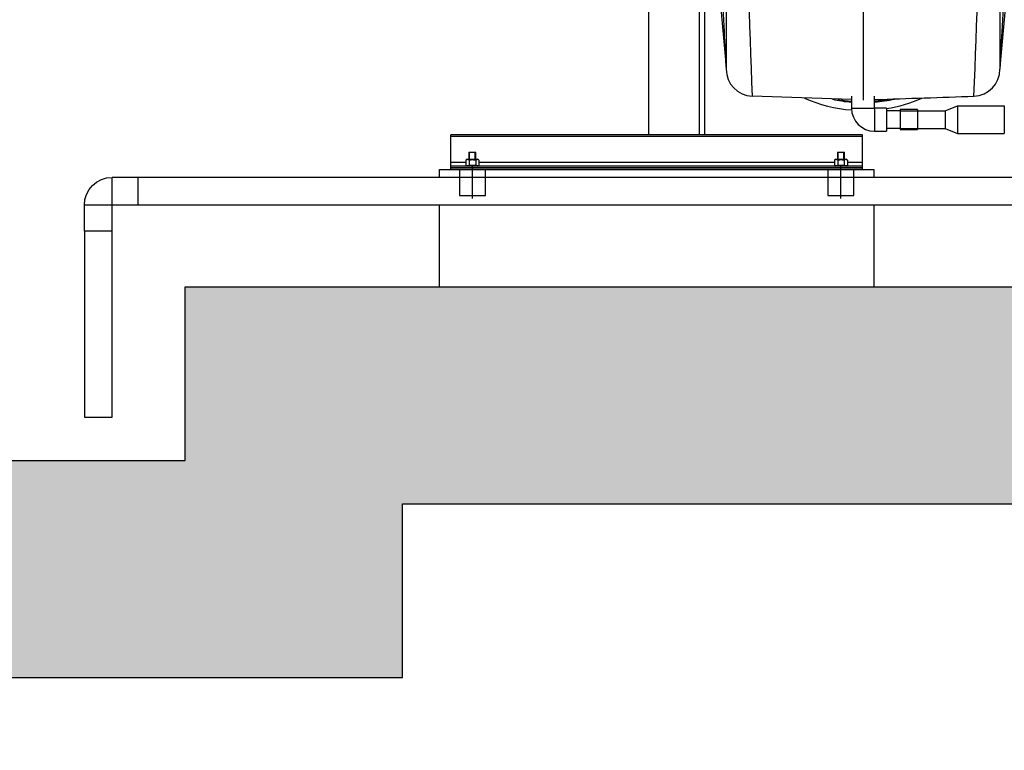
# Model space of a CAD drawing. Header units: metres. Extents: x -270273 to 328371, y -146885 to 591473.
# Tile 216 of 256: x 49741 to 50874, y 91779 to 92621. Entities that reach past the tile are written whole.
import ezdxf
from ezdxf import colors
from ezdxf.entities.mleader import LeaderData, LeaderLine
from ezdxf.math import Vec2, Vec3

# ---------------------------------------------------------------- set-up
doc = ezdxf.new("R2010")
doc.units = ezdxf.units.M
doc.layers.get('0').update_dxf_attribs({"color": 151})
for name, color, linetype in [('Iv-Hatch', 253, 'Continuous'), ('Iv-Lines 018', 1, 'Continuous'), ('Iv-status-nieuw', 170, 'Continuous'), ('Rahmen', 7, 'Continuous')]:
    doc.layers.add(name, color=color, linetype=linetype)
doc.styles.get("Standard").update_dxf_attribs({"font": 'iv-font.shx'})

# ---------------------------------------------------------------- blocks, each defined once
blk = doc.blocks.new('Ventilator 2 A.Z.')
for p, q in [((68018.7, -9025), (68018.7, -9793.2)), ((67960.5, -9793.2), (67960.5, -9083.2)), ((68207.2, -9233.2), (68207.2, -9753.2)), ((68049.7, -9234.9), (68049.7, -9717.8)), ((68364.7, -9234.9), (68364.7, -9717.8)), ((68024.7, -9453.5), (68024.7, -9793.2)), ((68033, -9531.3), (68049.7, -9715.2)), ((68381.4, -9531.3), (68364.7, -9715.2)), ((68193.9, -9752.8), (68079.6, -9748.8)), ((68079.6, -9748.8), (68079.6, -9748.8)), ((68193.9, -9748.7), (68193.9, -9762.5)), ((68220.4, -9762.5), (68220.4, -9748.7)), ((68334.8, -9748.8), (68334.8, -9748.8)), ((68193.9, -9762.5), (68220.4, -9762.5)), ((68220.5, -9762.6), (68220.5, -9789.1)), ((68234.2, -9762.6), (68220.5, -9762.6)), ((68234.2, -9762.6), (68234.2, -9789.1)), ((68249.7, -9764.3), (68249.7, -9787.3)), ((68269.7, -9764.3), (68249.7, -9764.3)), ((68269.7, -9764.3), (68269.7, -9787.3)), ((68249.7, -9765.8), (68234.2, -9765.8)), ((68234.2, -9785.8), (68249.7, -9785.8)), ((68249.7, -9787.3), (68269.7, -9787.3)), ((67732.7, -9795.2), (67732.7, -9793.2)), ((68206.7, -9793.2), (67732.7, -9793.2)), ((67732.7, -9825.2), (67732.7, -9795.2)), ((68206.7, -9795.2), (67732.7, -9795.2)), ((68206.7, -9795.2), (68206.7, -9793.2)), ((68206.7, -9825.2), (68206.7, -9795.2)), ((68220.5, -9789.1), (68234.2, -9789.1)), ((67752, -9821.3), (67750.2, -9822.4)), ((67750.2, -9822.4), (67750.2, -9828.2)), ((67752, -9821.3), (67763.5, -9821.3)), ((67753.7, -9813.2), (67761.7, -9813.2)), ((67753.7, -9813.2), (67753.7, -9821.3)), ((67754, -9822.4), (67754, -9828.2)), ((67754.5, -9821.3), (67754.5, -9813.2)), ((67760.9, -9821.3), (67760.9, -9813.2)), ((67761.5, -9822.4), (67761.5, -9828.2)), ((67761.7, -9821.3), (67761.7, -9813.2)), ((67765.2, -9822.4), (67763.5, -9821.3)), ((67765.2, -9822.4), (67765.2, -9828.2)), ((68176, -9821.3), (68174.2, -9822.4)), ((68174.2, -9822.4), (68174.2, -9828.2)), ((68176, -9821.3), (68187.5, -9821.3)), ((68177.7, -9813.2), (68185.7, -9813.2)), ((68177.7, -9813.2), (68177.7, -9821.3)), ((68178, -9822.4), (68178, -9828.2)), ((68178.5, -9821.3), (68178.5, -9813.2)), ((68184.9, -9821.3), (68184.9, -9813.2)), ((68185.5, -9822.4), (68185.5, -9828.2)), ((68185.7, -9821.3), (68185.7, -9813.2)), ((68189.2, -9822.4), (68187.5, -9821.3)), ((68189.2, -9822.4), (68189.2, -9828.2)), ((67732.7, -9829.2), (67732.7, -9825.2)), ((67750.2, -9825.2), (67732.7, -9825.2)), ((67732.7, -9831.2), (67732.7, -9829.2)), ((68206.7, -9829.2), (67732.7, -9829.2)), ((67732.7, -9833.2), (67732.7, -9831.2)), ((68206.7, -9831.2), (67732.7, -9831.2)), ((68206.7, -9833.2), (67732.7, -9833.2)), ((67742.7, -9833.2), (67742.7, -9863.2)), ((67750.2, -9828.2), (67752, -9829.2)), ((67757.7, -9866.7), (67757.7, -9829.7)), ((67763.5, -9829.2), (67765.2, -9828.2)), ((68174.2, -9825.2), (67765.2, -9825.2)), ((67772.7, -9863.2), (67772.7, -9833.2)), ((68166.7, -9833.2), (68166.7, -9863.2)), ((68174.2, -9828.2), (68176, -9829.2)), ((68181.7, -9866.7), (68181.7, -9829.7)), ((68187.5, -9829.2), (68189.2, -9828.2)), ((68206.7, -9825.2), (68189.2, -9825.2)), ((68196.7, -9863.2), (68196.7, -9833.2)), ((68206.7, -9829.2), (68206.7, -9825.2)), ((68206.7, -9831.2), (68206.7, -9829.2)), ((68206.7, -9833.2), (68206.7, -9831.2)), ((67742.7, -9863.2), (67772.7, -9863.2)), ((68166.7, -9863.2), (68196.7, -9863.2))]:
    blk.add_line(p, q)
for centre, radius, start, end in [((81392.6, -9214.9), 13323.7, 180.07903, 182.29637), ((55095.9, -9216.5), 13249.6, 357.69743, 359.92717), ((68080.7, -9717.8), 31, 180, 268.0042), ((68333.7, -9717.8), 31, 271.9958, 0), ((68207.2, -9595.7), 169.5, 246.508, 265.5144), ((68207.2, -9595.7), 160.5, 257.2964, 265.2288), ((68207.2, -9595.7), 159.5, 259.4786, 265.1988), ((68207.2, -9595.7), 160.5, 274.6996, 283.0228), ((68207.2, -9595.7), 159.5, 274.7291, 280.605), ((68207.2, -9595.7), 169.5, 279.1658, 293.5532), ((68220.5, -9762.5), 26.6, 180, 270), ((68220.5, -9762.5), 0.1, 180, 270), ((67752.1, -9825.2), 3.39, 56.3451, 123.6549), ((67763.3, -9825.2), 3.39, 56.3451, 123.6549), ((68176.1, -9825.2), 3.39, 56.3451, 123.6549), ((68187.3, -9825.2), 3.39, 56.3451, 123.6549), ((67752.1, -9825.4), 3.39, 236.3451, 303.6549), ((67763.3, -9825.4), 3.39, 236.3451, 303.6549), ((68176.1, -9825.4), 3.39, 236.3451, 303.6549), ((68187.3, -9825.4), 3.39, 236.3451, 303.6549)]:
    blk.add_arc(centre, radius, start, end)
for centre, major_axis, start_param, end_param in [((68045.7, -9638.2), (-4, 77), 3.141058, 4.598876), ((68368.7, -9638.2), (4, 77), 1.68431, 3.142127)]:
    blk.add_ellipse(centre, major_axis=major_axis, ratio=0.000021, start_param=start_param, end_param=end_param)
blk.add_open_spline([(68220.5, -9752.8), (68258.6, -9751.4), (68296.7, -9750.1), (68334.8, -9748.8)], degree=3)
for points in [[(67754, -9822.4), (67757.7, -9821.3), (67761.5, -9822.4)], [(68178, -9822.4), (68181.7, -9821.3), (68185.5, -9822.4)], [(67761.5, -9828.2), (67757.7, -9829.3), (67754, -9828.2)], [(68185.5, -9828.2), (68181.7, -9829.3), (68178, -9828.2)]]:
    blk.add_rational_spline(points, [1, 1.15470053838, 1], degree=2)
blk = doc.blocks.new('Knie90 PE100 32mm')
for p, q in [((61300.1, -9357.5), (61330, -9357.5)), ((61300.1, -9389.5), (61300.1, -9357.5)), ((61330, -9389.5), (61330, -9357.5)), ((61300.1, -9389.5), (61330, -9389.5)), ((61330.1, -9389.6), (61362.1, -9389.6)), ((61330.1, -9419.5), (61330.1, -9389.6)), ((61362.1, -9419.5), (61362.1, -9389.6)), ((61330.1, -9419.5), (61362.1, -9419.5))]:
    blk.add_line(p, q)
for radius, start, end in [(32.1, 0, 90), (0.1, 359.9996, 90.0002)]:
    blk.add_arc((61330, -9389.6), radius, start, end)
blk = doc.blocks.new('_Dot')
at = {"color": 0, "linetype": 'ByBlock', "lineweight": -2}
blk.add_line((-0.5, 0), (-1, 0), dxfattribs=at)
at = {"color": 0, "linetype": 'ByBlock', "const_width": 0.5}
blk.add_lwpolyline([(-0.25, 0, 1), (0.25, 0, 1)], format="xyb", close=True, dxfattribs=at)

msp = doc.modelspace()

# ---------------------------------------------------------------- hatches: boundary and pattern name
at = {"layer": 'Iv-Hatch'}
h = msp.add_hatch(color=256, dxfattribs=at)
h.dxf.hatch_style = 1
h.paths.add_polyline_path([(52111.6991, 92831.1956), (51861.6991, 92831.1956), (51861.6991, 92313.1347), (49931.6991, 92313.1347), (49931.6991, 92113.1347), (49481.6991, 92113.1347), (49481.6991, 92313.1347), (47561.6991, 92313.1347), (47561.6991, 92616.6956), (47442.1991, 92616.6956), (47442.1991, 92548.6956), (47430.1991, 92548.6956), (47430.1991, 92616.6956), (47311.6991, 92616.6956), (47311.6988, 92063.1347), (49231.6991, 92063.1347), (49231.6991, 91863.1347), (50181.6991, 91863.1347), (50181.6991, 92063.1347), (52106.6991, 92063.1347)])
h.paths.add_polyline_path([(52111.6991, 94613.1347), (51861.6991, 94613.1347), (51861.6991, 92831.1956), (52111.6991, 92831.1956)])
h.paths.add_polyline_path([(47561.6991, 94613.1347), (47311.6991, 94613.1347), (47311.6991, 93045.6956), (47430.1991, 93045.6956), (47430.1991, 93113.6956), (47442.1991, 93113.6956), (47442.1991, 93045.6956), (47561.6991, 93045.6956)])
h.paths.add_polyline_path([(47442.1991, 93113.6956), (47430.1991, 93113.6956), (47430.1991, 92831.1956), (47442.1991, 92831.1956)])
h.paths.add_polyline_path([(47561.6991, 93045.6956), (47442.1991, 93045.6956), (47442.1991, 92831.1956), (47561.6991, 92831.1956)])
h.paths.add_polyline_path([(47430.1991, 93045.6956), (47311.6991, 93045.6956), (47311.6991, 92831.1956), (47430.1991, 92831.1956)])
h.paths.add_polyline_path([(47430.1991, 92831.1956), (47311.6991, 92831.1956), (47311.6991, 92616.6956), (47430.1991, 92616.6956)], flags=17)
h.paths.add_polyline_path([(47442.1991, 92831.1956), (47430.1991, 92831.1956), (47430.1991, 92548.6956), (47442.1991, 92548.6956)], flags=17)
h.paths.add_polyline_path([(47561.6991, 92831.1956), (47442.1991, 92831.1956), (47442.1991, 92616.6956), (47561.6991, 92616.6956)], flags=17)

# ---------------------------------------------------------------- linework, layer by layer
at = {"layer": 'Iv-Lines 018'}
for points in [[(47311.6991, 94613.1347), (47311.6991, 92063.1347), (49231.6991, 92063.1347), (49231.6991, 91863.1347), (50181.6991, 91863.1347), (50181.6991, 92063.1347), (52111.6991, 92063.1347), (52111.6991, 94613.1347)], [(47561.6991, 94613.1347), (47561.6991, 92313.1347), (49481.6991, 92313.1347), (49481.6991, 92113.1347), (49931.6991, 92113.1347), (49931.6991, 92313.1347), (51861.6991, 92313.1347), (51861.6991, 94613.1347)], [(50224.1988, 92439.1347), (50224.1988, 92448.1347), (50724.1988, 92448.1347), (50724.1988, 92439.1347)], [(50224.1988, 92313.1347), (50224.1988, 92407.1347)], [(50724.1988, 92407.1347), (50724.1988, 92313.1347)]]:
    msp.add_lwpolyline(points, dxfattribs=at)
at = {"layer": 'Iv-status-nieuw'}
for p, q in [((50754.1988, 92515.5347), (50754.1988, 92495.5347)), ((50754.1988, 92515.5347), (50806.1988, 92515.5347)), ((50806.1988, 92515.5347), (50820.1988, 92521.5347)), ((50806.1988, 92515.5347), (50806.1988, 92495.5347)), ((50820.1988, 92521.5347), (50820.1988, 92489.5347)), ((50820.1988, 92521.5347), (50874.1988, 92521.5347)), ((50874.1988, 92521.5347), (50874.1988, 92489.5347)), ((50754.1988, 92495.5347), (50806.1988, 92495.5347)), ((50806.1988, 92495.5347), (50820.1988, 92489.5347)), ((50820.1988, 92489.5347), (50874.1988, 92489.5347)), ((51831.6994, 92439.1347), (49877.6994, 92439.1347)), ((51831.6994, 92407.1347), (49877.6994, 92407.1347)), ((49815.6994, 92377.1347), (49815.6994, 92163.1347)), ((49847.6994, 92163.1347), (49847.6994, 92377.1347)), ((49815.6994, 92163.1347), (49847.6994, 92163.1347)), ((50181.6991, 91863.1347), (50181.6991, 92063.1347)), ((49231.6991, 91863.1347), (50181.6991, 91863.1347))]:
    msp.add_line(p, q, dxfattribs=at)

# ---------------------------------------------------------------- block references
msp.add_blockref('Ventilator 2 A.Z.', (-17495.5058, 102281.3731), dxfattribs=at)
at = {"layer": 'Iv-status-nieuw', "xscale": -1}
msp.add_blockref('Knie90 PE100 32mm', (111177.7555, 101796.6414), dxfattribs=at)

# ---------------------------------------------------------------- leaders
at = {"layer": 'Rahmen', "color": 7, "linetype": 'Continuous'}
ml = msp.add_multileader_mtext('Standard', dxfattribs=at)
ml.set_content('\\pxsm0.9;{\\fSolid Edge ISO|b1|i0|c0|p34;VENTILATOR 1 (V42600)}', color=7)
ml.set_leader_properties()
ml.set_arrow_properties(name='DOT')
ml.build(insert=Vec2(0, 0))
ml.multileader.update_dxf_attribs({"leader_type": 0, "dogleg_length": 0, "arrow_head_size": 50})
ctx = ml.context
ctx.base_point, ctx.char_height, ctx.arrow_head_size, ctx.landing_gap_size, ctx.plane_origin = Vec3(153967.9422, 442413.0757), 50, 50, 17.5, Vec3(149169.2122, 441836.9358)
ctx.text_align_type = 1
notes = []
notes.append((ctx, [(0, (0, 0, 0), (0, 0), (1, 0), 1, [])]))
ctx.mtext.insert, ctx.mtext.width, ctx.mtext.alignment = Vec3(154440.2041, 442446.409), 995.555187, 2
ml = msp.add_multileader_mtext('Standard', dxfattribs=at)
ml.set_content('\\pxsm0.9;{\\fSolid Edge ISO|b1|i0|c0|p34;1,5 kW}', color=7)
ml.set_leader_properties()
ml.set_arrow_properties(name='DOT')
ml.build(insert=Vec2(0, 0))
ml.multileader.update_dxf_attribs({"leader_type": 0, "dogleg_length": 0, "arrow_head_size": 50})
ctx = ml.context
ctx.base_point, ctx.char_height, ctx.arrow_head_size, ctx.landing_gap_size, ctx.plane_origin = Vec3(153975.3692, 442274.1316), 50, 50, 17.5, Vec3(150323.6256, 441694.4203)
ctx.text_align_type = 1
notes.append((ctx, [(0, (0, 0, 0), (0, 0), (1, 0), 1, [])]))
ctx.mtext.insert, ctx.mtext.alignment = Vec3(154114.2977, 442303.8935), 2
ml = msp.add_multileader_mtext('Standard', dxfattribs=at)
ml.set_content('{\\pxsm0.9;\\fSolid Edge ISO|b1||i0||c0|p34;\\W1.;HF R 315 -17D\\P}', color=7)
ml.set_leader_properties()
ml.set_arrow_properties(name='DOT')
ml.build(insert=Vec2(0, 0))
ml.multileader.update_dxf_attribs({"leader_type": 0, "dogleg_length": 0, "arrow_head_size": 50})
ctx = ml.context
ctx.base_point, ctx.char_height, ctx.arrow_head_size, ctx.landing_gap_size, ctx.plane_origin = Vec3(154114.798, 442184.2952), 50, 50, 17.5, Vec3(150630.1191, 441600.1473)
ctx.text_align_type = 1
notes.append((ctx, [(0, (0, 0, 0), (0, 0), (1, 0), 1, [])]))
ctx.mtext.insert, ctx.mtext.alignment = Vec3(154299.3626, 442209.6205), 2
ml = msp.add_multileader_mtext('Standard', dxfattribs=at)
ml.set_content('\\pxsm0.9;{\\fSolid Edge ISO|b0|i0|c0|p34;DS1, GR135°, Mbgr.90}', color=7)
ml.set_leader_properties()
ml.set_arrow_properties(name='DOT')
ml.build(insert=Vec2(0, 0))
ml.multileader.update_dxf_attribs({"leader_type": 0, "dogleg_length": 0, "arrow_head_size": 50})
ctx = ml.context
ctx.base_point, ctx.char_height, ctx.arrow_head_size, ctx.landing_gap_size, ctx.plane_origin = Vec3(153983.9754, 442101.6998), 50, 50, 17.5, Vec3(150326.6866, 441596.0885)
ctx.text_align_type = 1
notes.append((ctx, [(0, (0, 0, 0), (0, 0), (1, 0), 1, [])]))
ctx.mtext.insert, ctx.mtext.alignment = Vec3(154406.2373, 442135.0331), 2
ml = msp.add_multileader_mtext('Standard', dxfattribs=at)
ml.set_content('\\pxsm0.9;{\\fSolid Edge ISO|b1|i0|c0|p34;A42601}', color=7)
ml.set_leader_properties()
ml.set_arrow_properties(name='DOT')
ml.build(insert=Vec2(0, 0))
ml.multileader.update_dxf_attribs({"leader_type": 0, "dogleg_length": 0, "arrow_head_size": 50})
ctx = ml.context
ctx.base_point, ctx.char_height, ctx.arrow_head_size, ctx.landing_gap_size, ctx.plane_origin = Vec3(152894.0984, 441919.0198), 50, 50, 17.5, Vec3(148855.4501, 441334.5466)
ctx.text_align_type = 1
notes.append((ctx, [(0, (0, 0, 0), (0, 0), (1, 0), 1, [])]))
ctx.mtext.insert, ctx.mtext.alignment = Vec3(153038.9794, 441944.0198), 2
ml = msp.add_multileader_mtext('Standard', dxfattribs=at)
ml.set_content('\\pxsm0.9;{\\fSolid Edge ISO|b1|i0|c0|p34;A42603}', color=7)
ml.set_leader_properties()
ml.set_arrow_properties(name='DOT')
ml.build(insert=Vec2(0, 0))
ml.multileader.update_dxf_attribs({"leader_type": 0, "dogleg_length": 0, "arrow_head_size": 50})
ctx = ml.context
ctx.base_point, ctx.char_height, ctx.arrow_head_size, ctx.landing_gap_size, ctx.plane_origin = Vec3(153322.8424, 441919.0198), 50, 50, 17.5, Vec3(149273.4798, 441334.5466)
ctx.text_align_type = 1
notes.append((ctx, [(0, (0, 0, 0), (0, 0), (1, 0), 1, [])]))
ctx.mtext.insert, ctx.mtext.alignment = Vec3(153478.4377, 441944.0198), 2
ml = msp.add_multileader_mtext('Standard', dxfattribs=at)
ml.set_content('\\pxsm0.9;{\\fSolid Edge ISO|b1|i0|c0|p34;%%C315}', color=7)
ml.set_leader_properties()
ml.set_arrow_properties(name='DOT')
ml.build(insert=Vec2(0, 0))
ml.multileader.update_dxf_attribs({"leader_type": 0, "dogleg_length": 0, "arrow_head_size": 50})
ctx = ml.context
ctx.base_point, ctx.char_height, ctx.arrow_head_size, ctx.landing_gap_size, ctx.plane_origin = Vec3(155141.5835, 441267.8761), 50, 50, 17.5, Vec3(151368.4114, 440683.4029)
ctx.text_align_type = 1
notes.append((ctx, [(0, (0, 0, 0), (0, 0), (1, 0), 1, [])]))
ctx.mtext.insert, ctx.mtext.alignment = Vec3(155241.2264, 441292.8761), 2
ml = msp.add_multileader_mtext('Standard', dxfattribs=at)
ml.set_content('\\pxsm0.9;{\\fSolid Edge ISO|b1|i0|c0|p34;VENTILATOR 2 (V42700)}', color=7)
ml.set_leader_properties()
ml.set_arrow_properties(name='DOT')
ml.build(insert=Vec2(0, 0))
ml.multileader.update_dxf_attribs({"leader_type": 0, "dogleg_length": 0, "arrow_head_size": 50})
ctx = ml.context
ctx.base_point, ctx.char_height, ctx.arrow_head_size, ctx.landing_gap_size, ctx.plane_origin = Vec3(154650.7196, 438617.732), 50, 50, 17.5, Vec3(150117.8651, 438041.5921)
ctx.text_align_type = 1
notes.append((ctx, [(0, (0, 0, 0), (0, 0), (1, 0), 1, [])]))
ctx.mtext.insert, ctx.mtext.width, ctx.mtext.alignment = Vec3(154930.1244, 438651.0653), 995.555187, 2
ml = msp.add_multileader_mtext('Standard', dxfattribs=at)
ml.set_content('\\pxsm0.9;{\\fSolid Edge ISO|b1|i0|c0|p34;1,5 kW}', color=7)
ml.set_leader_properties()
ml.set_arrow_properties(name='DOT')
ml.build(insert=Vec2(0, 0))
ml.multileader.update_dxf_attribs({"leader_type": 0, "dogleg_length": 0, "arrow_head_size": 50})
ctx = ml.context
ctx.base_point, ctx.char_height, ctx.arrow_head_size, ctx.landing_gap_size, ctx.plane_origin = Vec3(154458.3231, 438536.4387), 50, 50, 17.5, Vec3(150806.5795, 437956.7274)
ctx.text_align_type = 1
notes.append((ctx, [(0, (0, 0, 0), (0, 0), (1, 0), 1, [])]))
ctx.mtext.insert, ctx.mtext.alignment = Vec3(154597.2517, 438566.2006), 2
ml = msp.add_multileader_mtext('Standard', dxfattribs=at)
ml.set_content('{\\pxsm0.9;\\fSolid Edge ISO|b1||i0||c0|p34;\\W1.;HF R 315 -17D\\P}', color=7)
ml.set_leader_properties()
ml.set_arrow_properties(name='DOT')
ml.build(insert=Vec2(0, 0))
ml.multileader.update_dxf_attribs({"leader_type": 0, "dogleg_length": 0, "arrow_head_size": 50})
ctx = ml.context
ctx.base_point, ctx.char_height, ctx.arrow_head_size, ctx.landing_gap_size, ctx.plane_origin = Vec3(154597.752, 438446.6023), 50, 50, 17.5, Vec3(151113.073, 437862.4544)
ctx.text_align_type = 1
notes.append((ctx, [(0, (0, 0, 0), (0, 0), (1, 0), 1, [])]))
ctx.mtext.insert, ctx.mtext.alignment = Vec3(154782.3165, 438471.9276), 2
ml = msp.add_multileader_mtext('Standard', dxfattribs=at)
ml.set_content('{\\pxsm0.9;\\fSolid Edge ISO|b0||i0||c0|p34;\\W1.;DS1, GR270°, Mbgr.90\\P}', color=7)
ml.set_leader_properties()
ml.set_arrow_properties(name='DOT')
ml.build(insert=Vec2(0, 0))
ml.multileader.update_dxf_attribs({"leader_type": 0, "dogleg_length": 0, "arrow_head_size": 50})
ctx = ml.context
ctx.base_point, ctx.char_height, ctx.arrow_head_size, ctx.landing_gap_size, ctx.plane_origin = Vec3(154626.9716, 438354.9535), 50, 50, 17.5, Vec3(151218.8329, 437847.5338)
ctx.text_align_type = 1
notes.append((ctx, [(0, (0, 0, 0), (0, 0), (1, 0), 1, [])]))
ctx.mtext.insert, ctx.mtext.alignment = Vec3(154893.6216, 438386.4785), 2
ml = msp.add_multileader_mtext('Standard', dxfattribs=at)
ml.set_content('\\pxsm0.9;{\\fSolid Edge ISO|b1|i0|c0|p34;A42708}', color=7)
ml.set_leader_properties()
ml.set_arrow_properties(name='DOT')
ml.build(insert=Vec2(0, 0))
ml.multileader.update_dxf_attribs({"leader_type": 0, "dogleg_length": 0, "arrow_head_size": 50})
ctx = ml.context
ctx.base_point, ctx.char_height, ctx.arrow_head_size, ctx.landing_gap_size, ctx.plane_origin = Vec3(155993.9354, 437905.2509), 50, 50, 17.5, Vec3(152220.7633, 437320.7776)
ctx.text_align_type = 1
notes.append((ctx, [(0, (0, 0, 0), (0, 0), (1, 0), 1, [])]))
ctx.mtext.insert, ctx.mtext.alignment = Vec3(156149.5307, 437930.2509), 2
for ctx, leaders in notes:
    for number, flags, end, landing, length, lines in leaders:
        leader = LeaderData()
        leader.index, (leader.has_last_leader_line, leader.has_dogleg_vector, leader.attachment_direction) = number, flags
        leader.last_leader_point, leader.dogleg_vector, leader.dogleg_length = Vec3(end), Vec3(landing), length
        for number, points, colour, breaks in lines:
            line = LeaderLine()
            line.index, line.vertices, line.color, line.breaks = number, Vec3.list(points), colors.encode_raw_color(colour), breaks
            leader.lines.append(line)
        ctx.leaders.append(leader)

doc.saveas('drawing.dxf')
